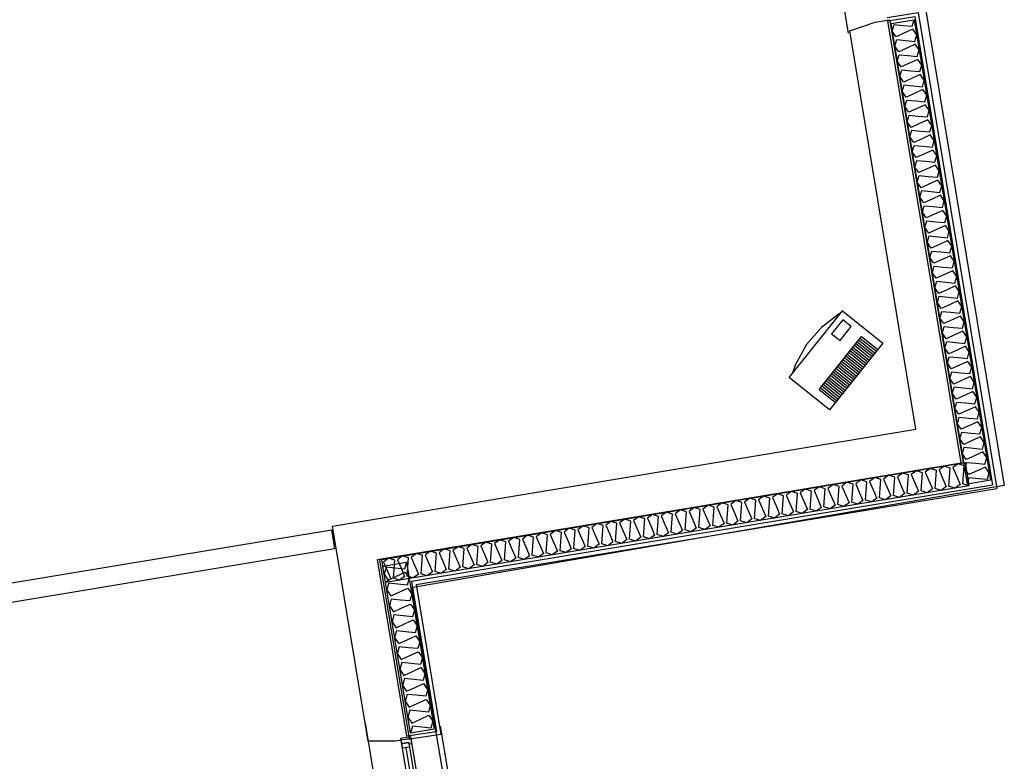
# Model space of a CAD drawing. Header units: millimetres. Extents: x -15 to 127, y -65 to 67.
# Tile 73 of 256: x 39.54 to 40.045, y -52.492 to -52.112. Entities that reach past the tile are written whole.
import ezdxf

# ---------------------------------------------------------------- set-up
doc = ezdxf.new("R2010")
doc.units = ezdxf.units.MM
doc.header["$MEASUREMENT"] = 0
doc.layers.add('Calque 5', color=7, linetype='Continuous')

# ---------------------------------------------------------------- blocks, each defined once
blk = doc.blocks.new('PD_26512')
at = {"layer": 'Calque 5', "color": 0}
for points in [[(15.95116, -38.5374), (15.96536, -38.62299), (15.95318, -38.62501), (15.93898, -38.53942), (15.95116, -38.5374)], [(15.95116, -38.5374), (15.95018, -38.54092), (15.94541, -38.54045), (15.94064, -38.53997), (15.93966, -38.5435), (15.94173, -38.54651), (15.94609, -38.54452), (15.95045, -38.54253), (15.95251, -38.54555), (15.95153, -38.54907), (15.94676, -38.5486), (15.94199, -38.54812), (15.94101, -38.55165), (15.94308, -38.55467), (15.94744, -38.55268), (15.9518, -38.55069), (15.95387, -38.5537), (15.95289, -38.55723), (15.94811, -38.55675), (15.94334, -38.55628), (15.94236, -38.5598), (15.94443, -38.56282), (15.94879, -38.56083), (15.95315, -38.55884), (15.95522, -38.56186), (15.95424, -38.56538), (15.94947, -38.5649), (15.9447, -38.56443), (15.94372, -38.56795), (15.94578, -38.57097), (15.95014, -38.56898), (15.9545, -38.56699), (15.95657, -38.57001), (15.95559, -38.57353), (15.95082, -38.57305), (15.94605, -38.57258), (15.94507, -38.5761), (15.94713, -38.57912), (15.95149, -38.57713), (15.95586, -38.57514), (15.95792, -38.57816), (15.95694, -38.58168), (15.95217, -38.58121), (15.9474, -38.58073), (15.94642, -38.58425), (15.94848, -38.58727), (15.95285, -38.58528), (15.95721, -38.58329), (15.95927, -38.58631), (15.95829, -38.58983), (15.95352, -38.58936), (15.94875, -38.58888), (15.94777, -38.59241), (15.94984, -38.59542), (15.9542, -38.59343), (15.95856, -38.59144), (15.96062, -38.59446), (15.95964, -38.59798), (15.95487, -38.59751), (15.9501, -38.59703), (15.94912, -38.60056), (15.95119, -38.60358), (15.95555, -38.60159), (15.95991, -38.5996), (15.96198, -38.60261), (15.961, -38.60614), (15.95623, -38.60566), (15.95145, -38.60519), (15.95047, -38.60871), (15.95254, -38.61173), (15.9569, -38.60974), (15.96126, -38.60775), (15.96333, -38.61077), (15.96235, -38.61429), (15.95758, -38.61381), (15.95281, -38.61334), (15.95183, -38.61686), (15.95389, -38.61988), (15.95825, -38.61789), (15.96261, -38.6159), (15.96468, -38.61892), (15.9637, -38.62244), (15.95893, -38.62196), (15.95416, -38.62149), (15.95318, -38.62501)]]:
    blk.add_lwpolyline(points, dxfattribs=at)
blk = doc.blocks.new('PD_26513')
at = {"layer": 'Calque 5', "color": 0}
for points in [[(16.23971, -38.49819), (15.94041, -38.54782), (15.93843, -38.5359), (16.23773, -38.48627), (16.23971, -38.49819)], [(16.23971, -38.49819), (16.23658, -38.49718), (16.23694, -38.49253), (16.2373, -38.48787), (16.23417, -38.48686), (16.23154, -38.48883), (16.23338, -38.49312), (16.23522, -38.49741), (16.23258, -38.49937), (16.22946, -38.49836), (16.22981, -38.49371), (16.23017, -38.48905), (16.22704, -38.48804), (16.22441, -38.49001), (16.22625, -38.4943), (16.22809, -38.49859), (16.22546, -38.50056), (16.22233, -38.49954), (16.22269, -38.49489), (16.22305, -38.49024), (16.21992, -38.48922), (16.21729, -38.49119), (16.21912, -38.49548), (16.22096, -38.49977), (16.21833, -38.50174), (16.2152, -38.50072), (16.21556, -38.49607), (16.21592, -38.49142), (16.21279, -38.4904), (16.21016, -38.49237), (16.212, -38.49666), (16.21384, -38.50095), (16.21121, -38.50292), (16.20808, -38.50191), (16.20844, -38.49725), (16.20879, -38.4926), (16.20567, -38.49159), (16.20303, -38.49355), (16.20487, -38.49784), (16.20671, -38.50213), (16.20408, -38.5041), (16.20095, -38.50309), (16.20131, -38.49843), (16.20167, -38.49378), (16.19854, -38.49277), (16.19591, -38.49474), (16.19775, -38.49903), (16.19959, -38.50331), (16.19695, -38.50528), (16.19383, -38.50427), (16.19418, -38.49962), (16.19454, -38.49496), (16.19141, -38.49395), (16.18878, -38.49592), (16.19062, -38.50021), (16.19246, -38.5045), (16.18983, -38.50646), (16.1867, -38.50545), (16.18706, -38.5008), (16.18741, -38.49614), (16.18429, -38.49513), (16.18165, -38.4971), (16.18349, -38.50139), (16.18533, -38.50568), (16.1827, -38.50765), (16.17957, -38.50663), (16.17993, -38.50198), (16.18029, -38.49733), (16.17716, -38.49631), (16.17453, -38.49828), (16.17637, -38.50257), (16.17821, -38.50686), (16.17557, -38.50883), (16.17245, -38.50781), (16.1728, -38.50316), (16.17316, -38.49851), (16.17003, -38.49749), (16.1674, -38.49946), (16.16924, -38.50375), (16.17108, -38.50804), (16.16845, -38.51001), (16.16532, -38.509), (16.16568, -38.50434), (16.16604, -38.49969), (16.16291, -38.49868), (16.16028, -38.50064), (16.16212, -38.50493), (16.16396, -38.50922), (16.16132, -38.51119), (16.15819, -38.51018), (16.15855, -38.50552), (16.15891, -38.50087), (16.15578, -38.49986), (16.15315, -38.50183), (16.15499, -38.50612), (16.15683, -38.5104), (16.1542, -38.51237), (16.15107, -38.51136), (16.15143, -38.50671), (16.15178, -38.50205), (16.14866, -38.50104), (16.14602, -38.50301), (16.14786, -38.5073), (16.1497, -38.51159), (16.14707, -38.51355), (16.14394, -38.51254), (16.1443, -38.50789), (16.14466, -38.50323), (16.14153, -38.50222), (16.1389, -38.50419), (16.14074, -38.50848), (16.14258, -38.51277), (16.13994, -38.51474), (16.13682, -38.51372), (16.13717, -38.50907), (16.13753, -38.50442), (16.1344, -38.5034), (16.13177, -38.50537), (16.13361, -38.50966), (16.13545, -38.51395), (16.13282, -38.51592), (16.12969, -38.5149), (16.13005, -38.51025), (16.1304, -38.5056), (16.12728, -38.50458), (16.12464, -38.50655), (16.12648, -38.51084), (16.12832, -38.51513), (16.12569, -38.5171), (16.12256, -38.51609), (16.12292, -38.51143), (16.12328, -38.50678), (16.12015, -38.50577), (16.11752, -38.50773), (16.11936, -38.51202), (16.1212, -38.51631), (16.11856, -38.51828), (16.11544, -38.51727), (16.11579, -38.51261), (16.11615, -38.50796), (16.11302, -38.50695), (16.11039, -38.50892), (16.11223, -38.51321), (16.11407, -38.51749), (16.11144, -38.51946), (16.10831, -38.51845), (16.10867, -38.5138), (16.10903, -38.50914), (16.1059, -38.50813), (16.10327, -38.5101), (16.10511, -38.51439), (16.10695, -38.51868), (16.10431, -38.52064), (16.10119, -38.51963), (16.10154, -38.51498), (16.1019, -38.51032), (16.09877, -38.50931), (16.09614, -38.51128), (16.09798, -38.51557), (16.09982, -38.51986), (16.09719, -38.52183), (16.09406, -38.52081), (16.09442, -38.51616), (16.09477, -38.51151), (16.09165, -38.51049), (16.08901, -38.51246), (16.09085, -38.51675), (16.09269, -38.52104), (16.09006, -38.52301), (16.08693, -38.52199), (16.08729, -38.51734), (16.08765, -38.51269), (16.08452, -38.51167), (16.08189, -38.51364), (16.08373, -38.51793), (16.08557, -38.52222), (16.08293, -38.52419), (16.07981, -38.52318), (16.08016, -38.51852), (16.08052, -38.51387), (16.07739, -38.51286), (16.07476, -38.51482), (16.0766, -38.51911), (16.07844, -38.5234), (16.07581, -38.52537), (16.07268, -38.52436), (16.07304, -38.5197), (16.07339, -38.51505), (16.07027, -38.51404), (16.06763, -38.51601), (16.06947, -38.5203), (16.07131, -38.52458), (16.06868, -38.52655), (16.06555, -38.52554), (16.06591, -38.52089), (16.06627, -38.51623), (16.06314, -38.51522), (16.06051, -38.51719), (16.06235, -38.52148), (16.06419, -38.52577), (16.06155, -38.52773), (16.05843, -38.52672), (16.05878, -38.52207), (16.05914, -38.51741), (16.05601, -38.5164), (16.05338, -38.51837), (16.05522, -38.52266), (16.05706, -38.52695), (16.05443, -38.52892), (16.0513, -38.5279), (16.05166, -38.52325), (16.05202, -38.5186), (16.04889, -38.51758), (16.04626, -38.51955), (16.0481, -38.52384), (16.04994, -38.52813), (16.0473, -38.5301), (16.04418, -38.52909), (16.04453, -38.52443), (16.04489, -38.51978), (16.04176, -38.51876), (16.03913, -38.52073), (16.04097, -38.52502), (16.04281, -38.52931), (16.04018, -38.53128), (16.03705, -38.53027), (16.03741, -38.52561), (16.03776, -38.52096), (16.03464, -38.51995), (16.032, -38.52191), (16.03384, -38.5262), (16.03568, -38.53049), (16.03305, -38.53246), (16.02992, -38.53145), (16.03028, -38.52679), (16.03064, -38.52214), (16.02751, -38.52113), (16.02488, -38.5231), (16.02672, -38.52739), (16.02856, -38.53168), (16.02592, -38.53364), (16.0228, -38.53263), (16.02315, -38.52798), (16.02351, -38.52332), (16.02038, -38.52231), (16.01775, -38.52428), (16.01959, -38.52857), (16.02143, -38.53286), (16.0188, -38.53482), (16.01567, -38.53381), (16.01603, -38.52916), (16.01638, -38.5245), (16.01326, -38.52349), (16.01062, -38.52546), (16.01246, -38.52975), (16.0143, -38.53404), (16.01167, -38.53601), (16.00854, -38.53499), (16.0089, -38.53034), (16.00926, -38.52569), (16.00613, -38.52467), (16.0035, -38.52664), (16.00534, -38.53093), (16.00718, -38.53522), (16.00455, -38.53719), (16.00142, -38.53618), (16.00177, -38.53152), (16.00213, -38.52687), (15.999, -38.52586), (15.99637, -38.52782), (15.99821, -38.53211), (16.00005, -38.5364), (15.99742, -38.53837), (15.99429, -38.53736), (15.99465, -38.5327), (15.99501, -38.52805), (15.99188, -38.52704), (15.98925, -38.529), (15.99109, -38.53329), (15.99293, -38.53758), (15.99029, -38.53955), (15.98717, -38.53854), (15.98752, -38.53389), (15.98788, -38.52923), (15.98475, -38.52822), (15.98212, -38.53019), (15.98396, -38.53448), (15.9858, -38.53877), (15.98317, -38.54073), (15.98004, -38.53972), (15.9804, -38.53507), (15.98075, -38.53041), (15.97763, -38.5294), (15.97499, -38.53137), (15.97683, -38.53566), (15.97867, -38.53995), (15.97604, -38.54191), (15.97291, -38.5409), (15.97327, -38.53625), (15.97363, -38.53159), (15.9705, -38.53058), (15.96787, -38.53255), (15.96971, -38.53684), (15.97155, -38.54113), (15.96891, -38.5431), (15.96579, -38.54208), (15.96614, -38.53743), (15.9665, -38.53278), (15.96337, -38.53176), (15.96074, -38.53373), (15.96258, -38.53802), (15.96442, -38.54231), (15.96179, -38.54428), (15.95866, -38.54327), (15.95902, -38.53861), (15.95937, -38.53396), (15.95625, -38.53295), (15.95361, -38.53491), (15.95545, -38.5392), (15.95729, -38.54349), (15.95466, -38.54546), (15.95153, -38.54445), (15.95189, -38.53979), (15.95225, -38.53514), (15.94912, -38.53413), (15.94649, -38.5361), (15.94833, -38.54038), (15.95017, -38.54467), (15.94754, -38.54664), (15.94441, -38.54563), (15.94476, -38.54098), (15.94512, -38.53632), (15.94199, -38.53531), (15.93936, -38.53728), (15.9412, -38.54157), (15.94304, -38.54586), (15.94041, -38.54782)]]:
    blk.add_lwpolyline(points, dxfattribs=at)
blk = doc.blocks.new('PD_26514')
at = {"layer": 'Calque 5', "color": 0}
for p, q in [((16.19785, -38.25783), (16.21364, -38.25538)), ((16.21364, -38.25538), (16.25412, -38.49946)), ((15.95607, -38.54888), (16.25412, -38.49946)), ((15.95607, -38.54888), (15.9687, -38.62581)), ((15.9687, -38.62581), (15.95158, -38.62835))]:
    blk.add_line(p, q, dxfattribs=at)
blk = doc.blocks.new('PD_26515')
at = {"layer": 'Calque 5', "color": 0}
for points in [[(16.23894, -38.49728), (16.19976, -38.26099), (16.21165, -38.25902), (16.25083, -38.49531), (16.23894, -38.49728)], [(16.23894, -38.49728), (16.23991, -38.49391), (16.24456, -38.49436), (16.24922, -38.49481), (16.25019, -38.49143), (16.24818, -38.48855), (16.24392, -38.49048), (16.23966, -38.49241), (16.23765, -38.48953), (16.23862, -38.48616), (16.24328, -38.48661), (16.24794, -38.48706), (16.24891, -38.48369), (16.2469, -38.48081), (16.24264, -38.48274), (16.23838, -38.48467), (16.23637, -38.48179), (16.23734, -38.47841), (16.242, -38.47886), (16.24665, -38.47931), (16.24762, -38.47594), (16.24562, -38.47306), (16.24135, -38.47499), (16.23709, -38.47692), (16.23509, -38.47404), (16.23605, -38.47066), (16.24071, -38.47112), (16.24537, -38.47157), (16.24634, -38.46819), (16.24433, -38.46531), (16.24007, -38.46724), (16.23581, -38.46917), (16.2338, -38.46629), (16.23477, -38.46292), (16.23943, -38.46337), (16.24408, -38.46382), (16.24505, -38.46045), (16.24305, -38.45756), (16.23878, -38.45949), (16.23452, -38.46142), (16.23252, -38.45854), (16.23348, -38.45517), (16.23814, -38.45562), (16.2428, -38.45607), (16.24377, -38.4527), (16.24176, -38.44982), (16.2375, -38.45175), (16.23324, -38.45368), (16.23123, -38.4508), (16.2322, -38.44742), (16.23686, -38.44787), (16.24151, -38.44833), (16.24248, -38.44495), (16.24048, -38.44207), (16.23621, -38.444), (16.23195, -38.44593), (16.22995, -38.44305), (16.23091, -38.43968), (16.23557, -38.44013), (16.24023, -38.44058), (16.2412, -38.4372), (16.23919, -38.43432), (16.23493, -38.43625), (16.23067, -38.43818), (16.22866, -38.4353), (16.22963, -38.43193), (16.23429, -38.43238), (16.23894, -38.43283), (16.23991, -38.42946), (16.23791, -38.42658), (16.23365, -38.42851), (16.22938, -38.43044), (16.22738, -38.42756), (16.22835, -38.42418), (16.233, -38.42463), (16.23766, -38.42508), (16.23863, -38.42171), (16.23662, -38.41883), (16.23236, -38.42076), (16.2281, -38.42269), (16.22609, -38.41981), (16.22706, -38.41643), (16.23172, -38.41689), (16.23638, -38.41734), (16.23734, -38.41396), (16.23534, -38.41108), (16.23108, -38.41301), (16.22681, -38.41494), (16.22481, -38.41206), (16.22578, -38.40869), (16.23043, -38.40914), (16.23509, -38.40959), (16.23606, -38.40622), (16.23405, -38.40333), (16.22979, -38.40526), (16.22553, -38.4072), (16.22352, -38.40431), (16.22449, -38.40094), (16.22915, -38.40139), (16.23381, -38.40184), (16.23477, -38.39847), (16.23277, -38.39559), (16.22851, -38.39752), (16.22424, -38.39945), (16.22224, -38.39657), (16.22321, -38.39319), (16.22786, -38.39364), (16.23252, -38.3941), (16.23349, -38.39072), (16.23148, -38.38784), (16.22722, -38.38977), (16.22296, -38.3917), (16.22095, -38.38882), (16.22192, -38.38545), (16.22658, -38.3859), (16.23124, -38.38635), (16.2322, -38.38297), (16.2302, -38.38009), (16.22594, -38.38202), (16.22167, -38.38395), (16.21967, -38.38107), (16.22064, -38.3777), (16.2253, -38.37815), (16.22995, -38.3786), (16.23092, -38.37523), (16.22892, -38.37235), (16.22465, -38.37428), (16.22039, -38.37621), (16.21839, -38.37333), (16.21935, -38.36995), (16.22401, -38.3704), (16.22867, -38.37085), (16.22964, -38.36748), (16.22763, -38.3646), (16.22337, -38.36653), (16.21911, -38.36846), (16.2171, -38.36558), (16.21807, -38.3622), (16.22273, -38.36266), (16.22738, -38.36311), (16.22835, -38.35973), (16.22635, -38.35685), (16.22208, -38.35878), (16.21782, -38.36071), (16.21582, -38.35783), (16.21678, -38.35446), (16.22144, -38.35491), (16.2261, -38.35536), (16.22707, -38.35199), (16.22506, -38.3491), (16.2208, -38.35104), (16.21654, -38.35297), (16.21453, -38.35008), (16.2155, -38.34671), (16.22016, -38.34716), (16.22481, -38.34761), (16.22578, -38.34424), (16.22378, -38.34136), (16.21951, -38.34329), (16.21525, -38.34522), (16.21325, -38.34234), (16.21421, -38.33896), (16.21887, -38.33941), (16.22353, -38.33987), (16.2245, -38.33649), (16.22249, -38.33361), (16.21823, -38.33554), (16.21397, -38.33747), (16.21196, -38.33459), (16.21293, -38.33122), (16.21759, -38.33167), (16.22224, -38.33212), (16.22321, -38.32874), (16.22121, -38.32586), (16.21694, -38.32779), (16.21268, -38.32972), (16.21068, -38.32684), (16.21165, -38.32347), (16.2163, -38.32392), (16.22096, -38.32437), (16.22193, -38.321), (16.21992, -38.31812), (16.21566, -38.32005), (16.2114, -38.32198), (16.20939, -38.3191), (16.21036, -38.31572), (16.21502, -38.31617), (16.21968, -38.31662), (16.22064, -38.31325), (16.21864, -38.31037), (16.21438, -38.3123), (16.21011, -38.31423), (16.20811, -38.31135), (16.20908, -38.30798), (16.21373, -38.30843), (16.21839, -38.30888), (16.21936, -38.3055), (16.21735, -38.30262), (16.21309, -38.30455), (16.20883, -38.30648), (16.20682, -38.3036), (16.20779, -38.30023), (16.21245, -38.30068), (16.21711, -38.30113), (16.21807, -38.29776), (16.21607, -38.29488), (16.21181, -38.29681), (16.20754, -38.29874), (16.20554, -38.29585), (16.20651, -38.29248), (16.21116, -38.29293), (16.21582, -38.29338), (16.21679, -38.29001), (16.21478, -38.28713), (16.21052, -38.28906), (16.20626, -38.29099), (16.20425, -38.28811), (16.20522, -38.28473), (16.20988, -38.28519), (16.21454, -38.28564), (16.2155, -38.28226), (16.2135, -38.27938), (16.20924, -38.28131), (16.20497, -38.28324), (16.20297, -38.28036), (16.20394, -38.27699), (16.20859, -38.27744), (16.21325, -38.27789), (16.21422, -38.27452), (16.21221, -38.27163), (16.20795, -38.27356), (16.20369, -38.27549), (16.20168, -38.27261), (16.20265, -38.26924), (16.20731, -38.26969), (16.21197, -38.27014), (16.21294, -38.26677), (16.21093, -38.26389), (16.20667, -38.26582), (16.20241, -38.26775), (16.2004, -38.26487), (16.20137, -38.26149), (16.20603, -38.26194), (16.21068, -38.2624), (16.21165, -38.25902)]]:
    blk.add_lwpolyline(points, dxfattribs=at)
blk = doc.blocks.new('PD_26581')
at = {"layer": 'Calque 5', "color": 0}
for p, q in [((15.9622, -38.70036), (15.95095, -38.63254)), ((15.95272, -38.63225), (15.96397, -38.70006))]:
    blk.add_line(p, q, dxfattribs=at)
for points in [[(15.95318, -38.62681), (15.96616, -38.70506), (15.96129, -38.70587), (15.94832, -38.62762), (15.95318, -38.62681)], [(15.94832, -38.62762), (15.95318, -38.62681), (15.95379, -38.63049), (15.95247, -38.63071), (15.95231, -38.62979), (15.94877, -38.63038), (15.94832, -38.62762)], [(15.95231, -38.62979), (15.95272, -38.63225), (15.94918, -38.63284), (15.94877, -38.63038), (15.95231, -38.62979)], [(15.96397, -38.70006), (15.96437, -38.70252), (15.96083, -38.70311), (15.96043, -38.70065), (15.96397, -38.70006)], [(15.96129, -38.70587), (15.96616, -38.70506), (15.96555, -38.70138), (15.96422, -38.7016), (15.96437, -38.70252), (15.96083, -38.70311), (15.96129, -38.70587)]]:
    blk.add_lwpolyline(points, dxfattribs=at)
blk.add_point((15.96616, -38.70506), dxfattribs=at)
blk = doc.blocks.new('PD_26950')
at = {"layer": 'Calque 5', "color": 0}
for p, q in [((16.18438, -38.42154), (16.16267, -38.44877)), ((16.18916, -38.43278), (16.18093, -38.42621)), ((16.18988, -38.43187), (16.18165, -38.4253)), ((16.1906, -38.43096), (16.18237, -38.4244)), ((16.19133, -38.43006), (16.1831, -38.42349)), ((16.19205, -38.42915), (16.18382, -38.42258)), ((16.19278, -38.42824), (16.18455, -38.42167)), ((16.18554, -38.43731), (16.17731, -38.43075)), ((16.18626, -38.43641), (16.17803, -38.42984)), ((16.18699, -38.4355), (16.17875, -38.42893)), ((16.18771, -38.43459), (16.17948, -38.42802)), ((16.18843, -38.43368), (16.1802, -38.42712)), ((16.18119, -38.44276), (16.17296, -38.43619)), ((16.18192, -38.44185), (16.17369, -38.43528)), ((16.18264, -38.44094), (16.17441, -38.43438)), ((16.18337, -38.44004), (16.17513, -38.43347)), ((16.18409, -38.43913), (16.17586, -38.43256)), ((16.18481, -38.43822), (16.17658, -38.43165)), ((16.17757, -38.4473), (16.16934, -38.44073)), ((16.1783, -38.44639), (16.17007, -38.43982)), ((16.17902, -38.44548), (16.17079, -38.43891)), ((16.17975, -38.44457), (16.17151, -38.43801)), ((16.18047, -38.44367), (16.17224, -38.4371)), ((16.17323, -38.45274), (16.165, -38.44617)), ((16.17395, -38.45183), (16.16572, -38.44526)), ((16.17468, -38.45092), (16.16645, -38.44436)), ((16.1754, -38.45002), (16.16717, -38.44345)), ((16.17613, -38.44911), (16.16789, -38.44254)), ((16.17685, -38.4482), (16.16862, -38.44164)), ((16.17106, -38.45546), (16.16283, -38.44889)), ((16.17178, -38.45455), (16.16355, -38.44799)), ((16.17251, -38.45365), (16.16427, -38.44708))]:
    blk.add_line(p, q, dxfattribs=at)
for points in [[(16.19551, -38.42495), (16.16822, -38.45916), (16.14754, -38.44266), (16.17483, -38.40845), (16.19551, -38.42495)], [(16.17334, -38.40982), (16.16401, -38.41688), (16.15635, -38.42573), (16.15071, -38.43598), (16.14914, -38.44015)], [(16.17502, -38.41297), (16.16926, -38.42019), (16.17362, -38.42367), (16.17938, -38.41645), (16.17502, -38.41297)]]:
    blk.add_lwpolyline(points, dxfattribs=at)
blk = doc.blocks.new('PD_26949')
at = {"layer": 'Calque 5', "color": 0}
blk.add_point((16.17483, -38.40845), dxfattribs=at)
at = {"layer": 'Calque 5'}
blk.add_blockref('PD_26950', (0, 0), dxfattribs=at)
blk = doc.blocks.new('PD_27855')
at = {"layer": 'Calque 5', "color": 0}
for points in [[(15.95116, -38.5374), (15.96536, -38.62299), (15.95318, -38.62501), (15.93898, -38.53942), (15.95116, -38.5374)], [(15.95116, -38.5374), (15.95018, -38.54092), (15.94541, -38.54045), (15.94064, -38.53997), (15.93966, -38.5435), (15.94173, -38.54651), (15.94609, -38.54452), (15.95045, -38.54253), (15.95251, -38.54555), (15.95153, -38.54907), (15.94676, -38.5486), (15.94199, -38.54812), (15.94101, -38.55165), (15.94308, -38.55467), (15.94744, -38.55268), (15.9518, -38.55069), (15.95387, -38.5537), (15.95289, -38.55723), (15.94811, -38.55675), (15.94334, -38.55628), (15.94236, -38.5598), (15.94443, -38.56282), (15.94879, -38.56083), (15.95315, -38.55884), (15.95522, -38.56186), (15.95424, -38.56538), (15.94947, -38.5649), (15.9447, -38.56443), (15.94372, -38.56795), (15.94578, -38.57097), (15.95014, -38.56898), (15.9545, -38.56699), (15.95657, -38.57001), (15.95559, -38.57353), (15.95082, -38.57305), (15.94605, -38.57258), (15.94507, -38.5761), (15.94713, -38.57912), (15.95149, -38.57713), (15.95586, -38.57514), (15.95792, -38.57816), (15.95694, -38.58168), (15.95217, -38.58121), (15.9474, -38.58073), (15.94642, -38.58425), (15.94848, -38.58727), (15.95285, -38.58528), (15.95721, -38.58329), (15.95927, -38.58631), (15.95829, -38.58983), (15.95352, -38.58936), (15.94875, -38.58888), (15.94777, -38.59241), (15.94984, -38.59542), (15.9542, -38.59343), (15.95856, -38.59144), (15.96062, -38.59446), (15.95964, -38.59798), (15.95487, -38.59751), (15.9501, -38.59703), (15.94912, -38.60056), (15.95119, -38.60358), (15.95555, -38.60159), (15.95991, -38.5996), (15.96198, -38.60261), (15.961, -38.60614), (15.95623, -38.60566), (15.95145, -38.60519), (15.95047, -38.60871), (15.95254, -38.61173), (15.9569, -38.60974), (15.96126, -38.60775), (15.96333, -38.61077), (15.96235, -38.61429), (15.95758, -38.61381), (15.95281, -38.61334), (15.95183, -38.61686), (15.95389, -38.61988), (15.95825, -38.61789), (15.96261, -38.6159), (15.96468, -38.61892), (15.9637, -38.62244), (15.95893, -38.62196), (15.95416, -38.62149), (15.95318, -38.62501)]]:
    blk.add_lwpolyline(points, dxfattribs=at)
blk = doc.blocks.new('PD_27856')
at = {"layer": 'Calque 5', "color": 0}
for points in [[(16.23971, -38.49819), (15.94041, -38.54782), (15.93843, -38.5359), (16.23773, -38.48627), (16.23971, -38.49819)], [(16.23971, -38.49819), (16.23658, -38.49718), (16.23694, -38.49253), (16.2373, -38.48787), (16.23417, -38.48686), (16.23154, -38.48883), (16.23338, -38.49312), (16.23522, -38.49741), (16.23258, -38.49937), (16.22946, -38.49836), (16.22981, -38.49371), (16.23017, -38.48905), (16.22704, -38.48804), (16.22441, -38.49001), (16.22625, -38.4943), (16.22809, -38.49859), (16.22546, -38.50056), (16.22233, -38.49954), (16.22269, -38.49489), (16.22305, -38.49024), (16.21992, -38.48922), (16.21729, -38.49119), (16.21912, -38.49548), (16.22096, -38.49977), (16.21833, -38.50174), (16.2152, -38.50072), (16.21556, -38.49607), (16.21592, -38.49142), (16.21279, -38.4904), (16.21016, -38.49237), (16.212, -38.49666), (16.21384, -38.50095), (16.21121, -38.50292), (16.20808, -38.50191), (16.20844, -38.49725), (16.20879, -38.4926), (16.20567, -38.49159), (16.20303, -38.49355), (16.20487, -38.49784), (16.20671, -38.50213), (16.20408, -38.5041), (16.20095, -38.50309), (16.20131, -38.49843), (16.20167, -38.49378), (16.19854, -38.49277), (16.19591, -38.49474), (16.19775, -38.49903), (16.19959, -38.50331), (16.19695, -38.50528), (16.19383, -38.50427), (16.19418, -38.49962), (16.19454, -38.49496), (16.19141, -38.49395), (16.18878, -38.49592), (16.19062, -38.50021), (16.19246, -38.5045), (16.18983, -38.50646), (16.1867, -38.50545), (16.18706, -38.5008), (16.18741, -38.49614), (16.18429, -38.49513), (16.18165, -38.4971), (16.18349, -38.50139), (16.18533, -38.50568), (16.1827, -38.50765), (16.17957, -38.50663), (16.17993, -38.50198), (16.18029, -38.49733), (16.17716, -38.49631), (16.17453, -38.49828), (16.17637, -38.50257), (16.17821, -38.50686), (16.17557, -38.50883), (16.17245, -38.50781), (16.1728, -38.50316), (16.17316, -38.49851), (16.17003, -38.49749), (16.1674, -38.49946), (16.16924, -38.50375), (16.17108, -38.50804), (16.16845, -38.51001), (16.16532, -38.509), (16.16568, -38.50434), (16.16604, -38.49969), (16.16291, -38.49868), (16.16028, -38.50064), (16.16212, -38.50493), (16.16396, -38.50922), (16.16132, -38.51119), (16.15819, -38.51018), (16.15855, -38.50552), (16.15891, -38.50087), (16.15578, -38.49986), (16.15315, -38.50183), (16.15499, -38.50612), (16.15683, -38.5104), (16.1542, -38.51237), (16.15107, -38.51136), (16.15143, -38.50671), (16.15178, -38.50205), (16.14866, -38.50104), (16.14602, -38.50301), (16.14786, -38.5073), (16.1497, -38.51159), (16.14707, -38.51355), (16.14394, -38.51254), (16.1443, -38.50789), (16.14466, -38.50323), (16.14153, -38.50222), (16.1389, -38.50419), (16.14074, -38.50848), (16.14258, -38.51277), (16.13994, -38.51474), (16.13682, -38.51372), (16.13717, -38.50907), (16.13753, -38.50442), (16.1344, -38.5034), (16.13177, -38.50537), (16.13361, -38.50966), (16.13545, -38.51395), (16.13282, -38.51592), (16.12969, -38.5149), (16.13005, -38.51025), (16.1304, -38.5056), (16.12728, -38.50458), (16.12464, -38.50655), (16.12648, -38.51084), (16.12832, -38.51513), (16.12569, -38.5171), (16.12256, -38.51609), (16.12292, -38.51143), (16.12328, -38.50678), (16.12015, -38.50577), (16.11752, -38.50773), (16.11936, -38.51202), (16.1212, -38.51631), (16.11856, -38.51828), (16.11544, -38.51727), (16.11579, -38.51261), (16.11615, -38.50796), (16.11302, -38.50695), (16.11039, -38.50892), (16.11223, -38.51321), (16.11407, -38.51749), (16.11144, -38.51946), (16.10831, -38.51845), (16.10867, -38.5138), (16.10903, -38.50914), (16.1059, -38.50813), (16.10327, -38.5101), (16.10511, -38.51439), (16.10695, -38.51868), (16.10431, -38.52064), (16.10119, -38.51963), (16.10154, -38.51498), (16.1019, -38.51032), (16.09877, -38.50931), (16.09614, -38.51128), (16.09798, -38.51557), (16.09982, -38.51986), (16.09719, -38.52183), (16.09406, -38.52081), (16.09442, -38.51616), (16.09477, -38.51151), (16.09165, -38.51049), (16.08901, -38.51246), (16.09085, -38.51675), (16.09269, -38.52104), (16.09006, -38.52301), (16.08693, -38.52199), (16.08729, -38.51734), (16.08765, -38.51269), (16.08452, -38.51167), (16.08189, -38.51364), (16.08373, -38.51793), (16.08557, -38.52222), (16.08293, -38.52419), (16.07981, -38.52318), (16.08016, -38.51852), (16.08052, -38.51387), (16.07739, -38.51286), (16.07476, -38.51482), (16.0766, -38.51911), (16.07844, -38.5234), (16.07581, -38.52537), (16.07268, -38.52436), (16.07304, -38.5197), (16.07339, -38.51505), (16.07027, -38.51404), (16.06763, -38.51601), (16.06947, -38.5203), (16.07131, -38.52458), (16.06868, -38.52655), (16.06555, -38.52554), (16.06591, -38.52089), (16.06627, -38.51623), (16.06314, -38.51522), (16.06051, -38.51719), (16.06235, -38.52148), (16.06419, -38.52577), (16.06155, -38.52773), (16.05843, -38.52672), (16.05878, -38.52207), (16.05914, -38.51741), (16.05601, -38.5164), (16.05338, -38.51837), (16.05522, -38.52266), (16.05706, -38.52695), (16.05443, -38.52892), (16.0513, -38.5279), (16.05166, -38.52325), (16.05202, -38.5186), (16.04889, -38.51758), (16.04626, -38.51955), (16.0481, -38.52384), (16.04994, -38.52813), (16.0473, -38.5301), (16.04418, -38.52909), (16.04453, -38.52443), (16.04489, -38.51978), (16.04176, -38.51876), (16.03913, -38.52073), (16.04097, -38.52502), (16.04281, -38.52931), (16.04018, -38.53128), (16.03705, -38.53027), (16.03741, -38.52561), (16.03776, -38.52096), (16.03464, -38.51995), (16.032, -38.52191), (16.03384, -38.5262), (16.03568, -38.53049), (16.03305, -38.53246), (16.02992, -38.53145), (16.03028, -38.52679), (16.03064, -38.52214), (16.02751, -38.52113), (16.02488, -38.5231), (16.02672, -38.52739), (16.02856, -38.53168), (16.02592, -38.53364), (16.0228, -38.53263), (16.02315, -38.52798), (16.02351, -38.52332), (16.02038, -38.52231), (16.01775, -38.52428), (16.01959, -38.52857), (16.02143, -38.53286), (16.0188, -38.53482), (16.01567, -38.53381), (16.01603, -38.52916), (16.01638, -38.5245), (16.01326, -38.52349), (16.01062, -38.52546), (16.01246, -38.52975), (16.0143, -38.53404), (16.01167, -38.53601), (16.00854, -38.53499), (16.0089, -38.53034), (16.00926, -38.52569), (16.00613, -38.52467), (16.0035, -38.52664), (16.00534, -38.53093), (16.00718, -38.53522), (16.00455, -38.53719), (16.00142, -38.53618), (16.00177, -38.53152), (16.00213, -38.52687), (15.999, -38.52586), (15.99637, -38.52782), (15.99821, -38.53211), (16.00005, -38.5364), (15.99742, -38.53837), (15.99429, -38.53736), (15.99465, -38.5327), (15.99501, -38.52805), (15.99188, -38.52704), (15.98925, -38.529), (15.99109, -38.53329), (15.99293, -38.53758), (15.99029, -38.53955), (15.98717, -38.53854), (15.98752, -38.53389), (15.98788, -38.52923), (15.98475, -38.52822), (15.98212, -38.53019), (15.98396, -38.53448), (15.9858, -38.53877), (15.98317, -38.54073), (15.98004, -38.53972), (15.9804, -38.53507), (15.98075, -38.53041), (15.97763, -38.5294), (15.97499, -38.53137), (15.97683, -38.53566), (15.97867, -38.53995), (15.97604, -38.54191), (15.97291, -38.5409), (15.97327, -38.53625), (15.97363, -38.53159), (15.9705, -38.53058), (15.96787, -38.53255), (15.96971, -38.53684), (15.97155, -38.54113), (15.96891, -38.5431), (15.96579, -38.54208), (15.96614, -38.53743), (15.9665, -38.53278), (15.96337, -38.53176), (15.96074, -38.53373), (15.96258, -38.53802), (15.96442, -38.54231), (15.96179, -38.54428), (15.95866, -38.54327), (15.95902, -38.53861), (15.95937, -38.53396), (15.95625, -38.53295), (15.95361, -38.53491), (15.95545, -38.5392), (15.95729, -38.54349), (15.95466, -38.54546), (15.95153, -38.54445), (15.95189, -38.53979), (15.95225, -38.53514), (15.94912, -38.53413), (15.94649, -38.5361), (15.94833, -38.54038), (15.95017, -38.54467), (15.94754, -38.54664), (15.94441, -38.54563), (15.94476, -38.54098), (15.94512, -38.53632), (15.94199, -38.53531), (15.93936, -38.53728), (15.9412, -38.54157), (15.94304, -38.54586), (15.94041, -38.54782)]]:
    blk.add_lwpolyline(points, dxfattribs=at)
blk = doc.blocks.new('PD_27857')
at = {"layer": 'Calque 5', "color": 0}
for p, q in [((16.19785, -38.25783), (16.21364, -38.25538)), ((16.21364, -38.25538), (16.25412, -38.49946)), ((15.95607, -38.54888), (16.25412, -38.49946)), ((15.95607, -38.54888), (15.9687, -38.62581)), ((15.9687, -38.62581), (15.95158, -38.62835))]:
    blk.add_line(p, q, dxfattribs=at)
blk = doc.blocks.new('PD_27858')
at = {"layer": 'Calque 5', "color": 0}
for points in [[(16.23894, -38.49728), (16.19976, -38.26099), (16.21165, -38.25902), (16.25083, -38.49531), (16.23894, -38.49728)], [(16.23894, -38.49728), (16.23991, -38.49391), (16.24456, -38.49436), (16.24922, -38.49481), (16.25019, -38.49143), (16.24818, -38.48855), (16.24392, -38.49048), (16.23966, -38.49241), (16.23765, -38.48953), (16.23862, -38.48616), (16.24328, -38.48661), (16.24794, -38.48706), (16.24891, -38.48369), (16.2469, -38.48081), (16.24264, -38.48274), (16.23838, -38.48467), (16.23637, -38.48179), (16.23734, -38.47841), (16.242, -38.47886), (16.24665, -38.47931), (16.24762, -38.47594), (16.24562, -38.47306), (16.24135, -38.47499), (16.23709, -38.47692), (16.23509, -38.47404), (16.23605, -38.47066), (16.24071, -38.47112), (16.24537, -38.47157), (16.24634, -38.46819), (16.24433, -38.46531), (16.24007, -38.46724), (16.23581, -38.46917), (16.2338, -38.46629), (16.23477, -38.46292), (16.23943, -38.46337), (16.24408, -38.46382), (16.24505, -38.46045), (16.24305, -38.45756), (16.23878, -38.45949), (16.23452, -38.46142), (16.23252, -38.45854), (16.23348, -38.45517), (16.23814, -38.45562), (16.2428, -38.45607), (16.24377, -38.4527), (16.24176, -38.44982), (16.2375, -38.45175), (16.23324, -38.45368), (16.23123, -38.4508), (16.2322, -38.44742), (16.23686, -38.44787), (16.24151, -38.44833), (16.24248, -38.44495), (16.24048, -38.44207), (16.23621, -38.444), (16.23195, -38.44593), (16.22995, -38.44305), (16.23091, -38.43968), (16.23557, -38.44013), (16.24023, -38.44058), (16.2412, -38.4372), (16.23919, -38.43432), (16.23493, -38.43625), (16.23067, -38.43818), (16.22866, -38.4353), (16.22963, -38.43193), (16.23429, -38.43238), (16.23894, -38.43283), (16.23991, -38.42946), (16.23791, -38.42658), (16.23365, -38.42851), (16.22938, -38.43044), (16.22738, -38.42756), (16.22835, -38.42418), (16.233, -38.42463), (16.23766, -38.42508), (16.23863, -38.42171), (16.23662, -38.41883), (16.23236, -38.42076), (16.2281, -38.42269), (16.22609, -38.41981), (16.22706, -38.41643), (16.23172, -38.41689), (16.23638, -38.41734), (16.23734, -38.41396), (16.23534, -38.41108), (16.23108, -38.41301), (16.22681, -38.41494), (16.22481, -38.41206), (16.22578, -38.40869), (16.23043, -38.40914), (16.23509, -38.40959), (16.23606, -38.40622), (16.23405, -38.40333), (16.22979, -38.40526), (16.22553, -38.4072), (16.22352, -38.40431), (16.22449, -38.40094), (16.22915, -38.40139), (16.23381, -38.40184), (16.23477, -38.39847), (16.23277, -38.39559), (16.22851, -38.39752), (16.22424, -38.39945), (16.22224, -38.39657), (16.22321, -38.39319), (16.22786, -38.39364), (16.23252, -38.3941), (16.23349, -38.39072), (16.23148, -38.38784), (16.22722, -38.38977), (16.22296, -38.3917), (16.22095, -38.38882), (16.22192, -38.38545), (16.22658, -38.3859), (16.23124, -38.38635), (16.2322, -38.38297), (16.2302, -38.38009), (16.22594, -38.38202), (16.22167, -38.38395), (16.21967, -38.38107), (16.22064, -38.3777), (16.2253, -38.37815), (16.22995, -38.3786), (16.23092, -38.37523), (16.22892, -38.37235), (16.22465, -38.37428), (16.22039, -38.37621), (16.21839, -38.37333), (16.21935, -38.36995), (16.22401, -38.3704), (16.22867, -38.37085), (16.22964, -38.36748), (16.22763, -38.3646), (16.22337, -38.36653), (16.21911, -38.36846), (16.2171, -38.36558), (16.21807, -38.3622), (16.22273, -38.36266), (16.22738, -38.36311), (16.22835, -38.35973), (16.22635, -38.35685), (16.22208, -38.35878), (16.21782, -38.36071), (16.21582, -38.35783), (16.21678, -38.35446), (16.22144, -38.35491), (16.2261, -38.35536), (16.22707, -38.35199), (16.22506, -38.3491), (16.2208, -38.35104), (16.21654, -38.35297), (16.21453, -38.35008), (16.2155, -38.34671), (16.22016, -38.34716), (16.22481, -38.34761), (16.22578, -38.34424), (16.22378, -38.34136), (16.21951, -38.34329), (16.21525, -38.34522), (16.21325, -38.34234), (16.21421, -38.33896), (16.21887, -38.33941), (16.22353, -38.33987), (16.2245, -38.33649), (16.22249, -38.33361), (16.21823, -38.33554), (16.21397, -38.33747), (16.21196, -38.33459), (16.21293, -38.33122), (16.21759, -38.33167), (16.22224, -38.33212), (16.22321, -38.32874), (16.22121, -38.32586), (16.21694, -38.32779), (16.21268, -38.32972), (16.21068, -38.32684), (16.21165, -38.32347), (16.2163, -38.32392), (16.22096, -38.32437), (16.22193, -38.321), (16.21992, -38.31812), (16.21566, -38.32005), (16.2114, -38.32198), (16.20939, -38.3191), (16.21036, -38.31572), (16.21502, -38.31617), (16.21968, -38.31662), (16.22064, -38.31325), (16.21864, -38.31037), (16.21438, -38.3123), (16.21011, -38.31423), (16.20811, -38.31135), (16.20908, -38.30798), (16.21373, -38.30843), (16.21839, -38.30888), (16.21936, -38.3055), (16.21735, -38.30262), (16.21309, -38.30455), (16.20883, -38.30648), (16.20682, -38.3036), (16.20779, -38.30023), (16.21245, -38.30068), (16.21711, -38.30113), (16.21807, -38.29776), (16.21607, -38.29488), (16.21181, -38.29681), (16.20754, -38.29874), (16.20554, -38.29585), (16.20651, -38.29248), (16.21116, -38.29293), (16.21582, -38.29338), (16.21679, -38.29001), (16.21478, -38.28713), (16.21052, -38.28906), (16.20626, -38.29099), (16.20425, -38.28811), (16.20522, -38.28473), (16.20988, -38.28519), (16.21454, -38.28564), (16.2155, -38.28226), (16.2135, -38.27938), (16.20924, -38.28131), (16.20497, -38.28324), (16.20297, -38.28036), (16.20394, -38.27699), (16.20859, -38.27744), (16.21325, -38.27789), (16.21422, -38.27452), (16.21221, -38.27163), (16.20795, -38.27356), (16.20369, -38.27549), (16.20168, -38.27261), (16.20265, -38.26924), (16.20731, -38.26969), (16.21197, -38.27014), (16.21294, -38.26677), (16.21093, -38.26389), (16.20667, -38.26582), (16.20241, -38.26775), (16.2004, -38.26487), (16.20137, -38.26149), (16.20603, -38.26194), (16.21068, -38.2624), (16.21165, -38.25902)]]:
    blk.add_lwpolyline(points, dxfattribs=at)
blk = doc.blocks.new('PD_27924')
at = {"layer": 'Calque 5', "color": 0}
for p, q in [((15.9622, -38.70036), (15.95095, -38.63254)), ((15.95272, -38.63225), (15.96397, -38.70006))]:
    blk.add_line(p, q, dxfattribs=at)
for points in [[(15.95318, -38.62681), (15.96616, -38.70506), (15.96129, -38.70587), (15.94832, -38.62762), (15.95318, -38.62681)], [(15.94832, -38.62762), (15.95318, -38.62681), (15.95379, -38.63049), (15.95247, -38.63071), (15.95231, -38.62979), (15.94877, -38.63038), (15.94832, -38.62762)], [(15.95231, -38.62979), (15.95272, -38.63225), (15.94918, -38.63284), (15.94877, -38.63038), (15.95231, -38.62979)], [(15.96397, -38.70006), (15.96437, -38.70252), (15.96083, -38.70311), (15.96043, -38.70065), (15.96397, -38.70006)], [(15.96129, -38.70587), (15.96616, -38.70506), (15.96555, -38.70138), (15.96422, -38.7016), (15.96437, -38.70252), (15.96083, -38.70311), (15.96129, -38.70587)]]:
    blk.add_lwpolyline(points, dxfattribs=at)
blk.add_point((15.96616, -38.70506), dxfattribs=at)
blk = doc.blocks.new('PD_28293')
at = {"layer": 'Calque 5', "color": 0}
for p, q in [((16.18438, -38.42154), (16.16267, -38.44877)), ((16.18916, -38.43278), (16.18093, -38.42621)), ((16.18988, -38.43187), (16.18165, -38.4253)), ((16.1906, -38.43096), (16.18237, -38.4244)), ((16.19133, -38.43006), (16.1831, -38.42349)), ((16.19205, -38.42915), (16.18382, -38.42258)), ((16.19278, -38.42824), (16.18455, -38.42167)), ((16.18554, -38.43731), (16.17731, -38.43075)), ((16.18626, -38.43641), (16.17803, -38.42984)), ((16.18699, -38.4355), (16.17875, -38.42893)), ((16.18771, -38.43459), (16.17948, -38.42802)), ((16.18843, -38.43368), (16.1802, -38.42712)), ((16.18119, -38.44276), (16.17296, -38.43619)), ((16.18192, -38.44185), (16.17369, -38.43528)), ((16.18264, -38.44094), (16.17441, -38.43438)), ((16.18337, -38.44004), (16.17513, -38.43347)), ((16.18409, -38.43913), (16.17586, -38.43256)), ((16.18481, -38.43822), (16.17658, -38.43165)), ((16.17757, -38.4473), (16.16934, -38.44073)), ((16.1783, -38.44639), (16.17007, -38.43982)), ((16.17902, -38.44548), (16.17079, -38.43891)), ((16.17975, -38.44457), (16.17151, -38.43801)), ((16.18047, -38.44367), (16.17224, -38.4371)), ((16.17323, -38.45274), (16.165, -38.44617)), ((16.17395, -38.45183), (16.16572, -38.44526)), ((16.17468, -38.45092), (16.16645, -38.44436)), ((16.1754, -38.45002), (16.16717, -38.44345)), ((16.17613, -38.44911), (16.16789, -38.44254)), ((16.17685, -38.4482), (16.16862, -38.44164)), ((16.17106, -38.45546), (16.16283, -38.44889)), ((16.17178, -38.45455), (16.16355, -38.44799)), ((16.17251, -38.45365), (16.16427, -38.44708))]:
    blk.add_line(p, q, dxfattribs=at)
for points in [[(16.19551, -38.42495), (16.16822, -38.45916), (16.14754, -38.44266), (16.17483, -38.40845), (16.19551, -38.42495)], [(16.17334, -38.40982), (16.16401, -38.41688), (16.15635, -38.42573), (16.15071, -38.43598), (16.14914, -38.44015)], [(16.17502, -38.41297), (16.16926, -38.42019), (16.17362, -38.42367), (16.17938, -38.41645), (16.17502, -38.41297)]]:
    blk.add_lwpolyline(points, dxfattribs=at)
blk = doc.blocks.new('PD_28292')
at = {"layer": 'Calque 5', "color": 0}
blk.add_point((16.17483, -38.40845), dxfattribs=at)
at = {"layer": 'Calque 5'}
blk.add_blockref('PD_28293', (0, 0), dxfattribs=at)

msp = doc.modelspace()

# ---------------------------------------------------------------- linework, layer by layer
at = {"layer": 'Calque 5', "color": 0}
for p, q in [((39.91167, -51.79708), (39.96496, -52.11845)), ((39.91167, -51.79708), (39.96496, -52.11845)), ((39.38414, -52.42558), (39.69976, -52.37324)), ((39.38414, -52.42558), (39.69976, -52.37324)), ((39.69976, -52.37324), (39.70139, -52.38311)), ((39.69976, -52.37324), (39.70139, -52.38311)), ((39.70139, -52.38311), (39.37591, -52.43708)), ((39.70139, -52.38311), (39.37591, -52.43708)), ((39.7171, -52.47246), (39.79054, -52.91503)), ((39.7171, -52.47246), (39.79054, -52.91503)), ((39.75557, -52.47408), (39.89935, -53.34115)), ((39.75557, -52.47408), (39.89935, -53.34115))]:
    msp.add_line(p, q, dxfattribs=at)
for points in [[(38.92731, -51.23285), (39.86138, -51.23285), (39.86138, -51.2381), (40.04504, -52.35058), (39.74068, -52.40306), (39.96633, -53.72544), (37.93027, -54.06129), (37.70462, -52.68118), (38.9378, -52.48177), (38.92731, -51.23285)], [(38.92731, -51.23285), (39.86138, -51.23285), (39.86138, -51.2381), (40.04504, -52.35058), (39.74068, -52.40306), (39.96633, -53.72544), (37.93027, -54.06129), (37.70462, -52.68118), (38.9378, -52.48177), (38.92731, -51.23285)], [(39.73271, -52.48171), (39.71858, -52.48171), (39.70033, -52.37136), (39.99972, -52.32172), (39.96581, -52.11727), (39.97883, -52.11283), (39.98603, -52.11165), (39.98622, -52.11195), (40.02388, -52.339), (39.72448, -52.38865), (39.73967, -52.48053), (39.73271, -52.48171)], [(39.73271, -52.48171), (39.71858, -52.48171), (39.70033, -52.37136), (39.99972, -52.32172), (39.96581, -52.11727), (39.97883, -52.11283), (39.98603, -52.11165), (39.98622, -52.11195), (40.02388, -52.339), (39.72448, -52.38865), (39.73967, -52.48053), (39.73271, -52.48171)], [(39.99911, -52.10996), (40.03899, -52.35038), (39.74094, -52.39981), (39.75361, -52.47699), (39.73849, -52.47922), (39.72349, -52.38851), (40.02288, -52.33886), (39.98527, -52.1121), (39.99911, -52.10996)], [(39.99911, -52.10996), (40.03899, -52.35038), (39.74094, -52.39981), (39.75361, -52.47699), (39.73849, -52.47922), (39.72349, -52.38851), (40.02288, -52.33886), (39.98527, -52.1121), (39.99911, -52.10996)]]:
    msp.add_lwpolyline(points, dxfattribs=at)

# ---------------------------------------------------------------- block references
at = {"layer": 'Calque 5'}
for name in ['PD_26514', 'PD_27857', 'PD_26515', 'PD_27858', 'PD_26949', 'PD_28292', 'PD_26513', 'PD_27856', 'PD_26512', 'PD_27855', 'PD_26581', 'PD_27924']:
    msp.add_blockref(name, (23.78716, -13.85257), dxfattribs=at)

doc.saveas('drawing.dxf')
